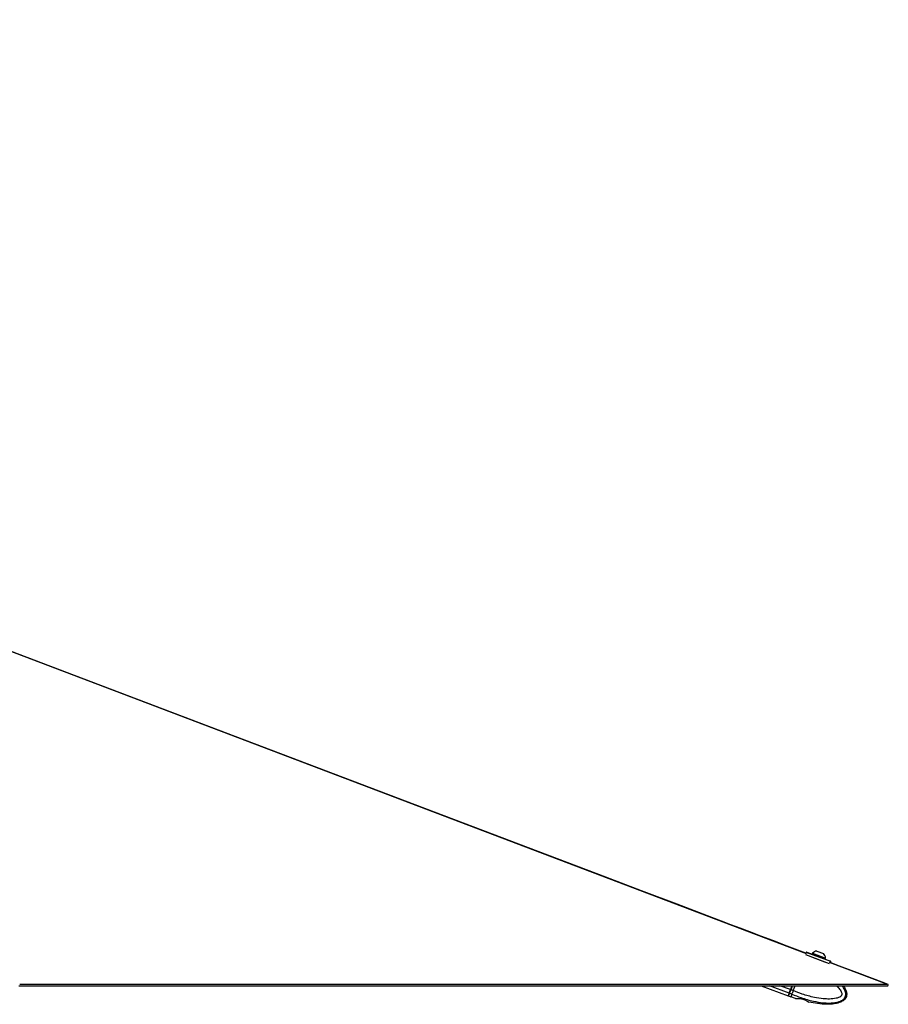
# Model space of a CAD drawing. Header units: millimetres. Extents: x 20 to 26560, y 40 to 17955.
# Tile 77 of 90: x 16696 to 17866, y 5845 to 7171. Entities that reach past the tile are written whole.
import ezdxf

# ---------------------------------------------------------------- set-up
doc = ezdxf.new("R2010")
doc.units = ezdxf.units.MM
doc.header["$LTSCALE"] = 2

msp = doc.modelspace()

# ---------------------------------------------------------------- linework, layer by layer
at = {"color": 7, "linetype": 'Continuous', "lineweight": 25}
for p, q in [((17755.24, 5915.21), (17754.77, 5913.96)), ((17755.75, 5915.44), (17787.8, 5903.49)), ((17763.38, 5914.14), (17763.11, 5913.43)), ((17763.11, 5913.43), (17780.87, 5906.8)), ((17763.38, 5914.14), (17781.13, 5907.51)), ((17769.49, 5916.92), (17778.36, 5913.61)), ((17778.36, 5913.61), (17778.39, 5913.6)), ((17786.4, 5899.74), (17754.36, 5911.69)), ((17767.19, 5911.48), (17767.09, 5911.21)), ((17776.46, 5907.72), (17776.56, 5907.98)), ((17780.87, 5906.8), (17780.92, 5906.78)), ((17780.92, 5906.78), (17781.18, 5907.5)), ((17781.13, 5907.51), (17781.18, 5907.5)), ((17787.49, 5901.53), (17788.03, 5902.97)), ((17694.54, 5870.29), (17730.77, 5856.77)), ((17732.13, 5860.43), (17730.77, 5856.77)), ((17733.86, 5865.04), (17732.13, 5860.43)), ((17732.89, 5860.14), (17735.71, 5859.09)), ((17735.81, 5870.29), (17733.86, 5865.04)), ((17734.09, 5864.95), (17734.65, 5864.74)), ((17736.03, 5870.29), (17734.14, 5865.22)), ((17735.88, 5859.02), (17734.52, 5855.37)), ((17737.6, 5863.64), (17734.65, 5864.74)), ((17735.71, 5859.09), (17735.88, 5859.02)), ((17737.61, 5863.65), (17737.6, 5863.64)), ((17737.61, 5863.65), (17740.08, 5870.29)), ((17731.33, 5856.56), (17734.52, 5855.37)), ((17740.83, 5853.15), (17734.52, 5855.37)), ((17741.27, 5853.07), (17744.51, 5853.12)), ((17747.46, 5852.88), (17753.27, 5851.27)), ((17755.83, 5850), (17758.42, 5848.34))]:
    msp.add_line(p, q, dxfattribs=at)
at = {"color": 8, "linetype": 'Continuous', "lineweight": 25}
for p, q in [((17788.03, 5902.97), (17755.24, 5915.21)), ((17762.32, 5909.15), (17779.84, 5902.61)), ((17776.56, 5907.98), (17767.19, 5911.48)), ((17863.44, 5872.24), (17786.5, 5901.47)), ((17732.13, 5860.43), (17705.7, 5870.29)), ((17733.86, 5865.04), (17719.79, 5870.29)), ((17733.08, 5862.95), (17733.24, 5862.89)), ((17733.95, 5865.29), (17734.14, 5865.22)), ((17736.08, 5870.29), (17734.09, 5864.95)), ((17734.65, 5864.74), (17736.72, 5870.29))]:
    msp.add_line(p, q, dxfattribs=at)
at = {"color": 8, "linetype": 'Continuous', "lineweight": 25, "flags": 128}
msp.add_lwpolyline([(17755.49, 5913.25), (15702.9, 6692.99), (15419.97, 6800.48), (15137.04, 6907.96), (14854.12, 7015.45), (14571.2, 7122.96), (14445.42, 7170.77)], dxfattribs=at)
at = {"color": 7, "linetype": 'Continuous', "lineweight": 25, "flags": 128}
for points in [[(17754.77, 5913.96), (17751.03, 5915.38), (17729.49, 5923.56), (17709.95, 5930.99), (17693.79, 5937.12), (17679.32, 5942.62), (17666.38, 5947.54), (17653.66, 5952.37), (17640.86, 5957.23), (17627.97, 5962.13), (17581.23, 5979.88), (17533.48, 5998.02), (17485.52, 6016.24), (17228.65, 6113.82), (16769.93, 6288.08), (15950.8, 6599.25), (14908.27, 6995.29), (14449.57, 7169.57), (14446.48, 7170.75)], [(17865.6, 5871.86), (17857.21, 5875.05), (17827.67, 5886.27), (17800.12, 5896.73), (17787.49, 5901.53)], [(16696.34, 5872.24), (16697.95, 5872.24), (16704.37, 5872.24), (16707.59, 5872.24), (16714.02, 5872.24), (16717.23, 5872.24), (16723.66, 5872.24), (16726.87, 5872.24), (16733.3, 5872.24), (16736.51, 5872.24), (16739.73, 5872.24), (16746.15, 5872.24), (16749.37, 5872.24), (16755.79, 5872.24), (16759.01, 5872.24), (16765.44, 5872.24), (16768.65, 5872.24), (16771.86, 5872.24), (16778.29, 5872.24), (16781.5, 5872.24), (16787.93, 5872.24), (16791.15, 5872.24), (16797.57, 5872.24), (16800.79, 5872.24), (16807.21, 5872.24), (16810.43, 5872.24), (16813.64, 5872.24), (16820.07, 5872.24), (16823.28, 5872.24), (16829.71, 5872.24), (16832.93, 5872.24), (16839.35, 5872.24), (16842.57, 5872.24), (16848.99, 5872.24), (16852.21, 5872.24), (16855.42, 5872.24), (16861.85, 5872.24), (16865.06, 5872.24), (16871.49, 5872.24), (16874.7, 5872.24), (16881.13, 5872.24), (16884.35, 5872.24), (16890.77, 5872.24), (16893.99, 5872.24), (16897.2, 5872.24), (16903.63, 5872.24), (16906.84, 5872.24), (16913.27, 5872.24), (16916.48, 5872.24), (16922.91, 5872.24), (16926.12, 5872.24), (16929.34, 5872.24), (16935.77, 5872.24), (16938.98, 5872.24), (16945.41, 5872.24), (16948.62, 5872.24), (16955.05, 5872.24), (16958.26, 5872.24), (16964.69, 5872.24), (16967.9, 5872.24), (16971.12, 5872.24), (16977.54, 5872.24), (16980.76, 5872.24), (16987.19, 5872.24), (16990.4, 5872.24), (16996.83, 5872.24), (17000.04, 5872.24), (17006.47, 5872.24), (17009.68, 5872.24), (17012.9, 5872.24), (17019.32, 5872.24), (17022.54, 5872.24), (17028.96, 5872.24), (17032.18, 5872.24), (17038.61, 5872.24), (17041.82, 5872.24), (17048.25, 5872.24), (17051.46, 5872.24), (17054.67, 5872.24), (17061.1, 5872.24), (17064.32, 5872.24), (17070.74, 5872.24), (17073.96, 5872.24), (17080.39, 5872.24), (17083.6, 5872.24), (17086.81, 5872.24), (17093.24, 5872.24), (17096.45, 5872.24), (17102.88, 5872.24), (17106.1, 5872.24), (17112.52, 5872.24), (17115.74, 5872.24), (17122.16, 5872.24), (17125.38, 5872.24), (17128.59, 5872.24), (17135.02, 5872.24), (17138.23, 5872.24), (17144.66, 5872.24), (17147.87, 5872.24), (17154.3, 5872.24), (17157.52, 5872.24), (17163.94, 5872.24), (17167.16, 5872.24), (17170.37, 5872.24), (17176.8, 5872.24), (17180.01, 5872.24), (17186.44, 5872.24), (17189.65, 5872.24), (17196.08, 5872.24), (17199.29, 5872.24), (17205.72, 5872.24), (17208.94, 5872.24), (17212.15, 5872.24), (17218.58, 5872.24), (17221.79, 5872.24), (17228.22, 5872.24), (17231.43, 5872.24), (17237.86, 5872.24), (17241.07, 5872.24), (17244.29, 5872.24), (17250.72, 5872.24), (17253.93, 5872.24), (17260.36, 5872.24), (17263.57, 5872.24), (17270, 5872.24), (17273.21, 5872.24), (17279.64, 5872.24), (17282.85, 5872.24), (17286.07, 5872.24), (17292.49, 5872.24), (17295.71, 5872.24), (17302.14, 5872.24), (17305.35, 5872.24), (17311.78, 5872.24), (17314.99, 5872.24), (17321.42, 5872.24), (17324.63, 5872.24), (17327.85, 5872.24), (17334.27, 5872.24), (17337.49, 5872.24), (17343.92, 5872.24), (17347.13, 5872.24), (17353.56, 5872.24), (17356.77, 5872.24), (17363.2, 5872.24), (17366.41, 5872.24), (17369.63, 5872.24), (17376.05, 5872.24), (17379.27, 5872.24), (17385.69, 5872.24), (17388.91, 5872.24), (17395.34, 5872.24), (17398.55, 5872.24), (17401.76, 5872.24), (17408.19, 5872.24), (17411.4, 5872.24), (17417.83, 5872.24), (17421.05, 5872.24), (17427.47, 5872.24), (17430.69, 5872.24), (17437.12, 5872.24), (17440.33, 5872.24), (17443.54, 5872.24), (17449.97, 5872.24), (17453.18, 5872.24), (17459.61, 5872.24), (17462.83, 5872.24), (17469.25, 5872.24), (17472.47, 5872.24), (17478.89, 5872.24), (17482.11, 5872.24), (17485.32, 5872.24), (17491.75, 5872.24), (17494.96, 5872.24), (17501.39, 5872.24), (17504.61, 5872.24), (17511.03, 5872.24), (17514.25, 5872.24), (17520.67, 5872.24), (17523.89, 5872.24), (17527.1, 5872.24), (17533.53, 5872.24), (17536.74, 5872.24), (17543.17, 5872.24), (17546.38, 5872.24), (17552.81, 5872.24), (17556.03, 5872.24), (17559.24, 5872.24), (17565.67, 5872.24), (17568.88, 5872.24), (17575.31, 5872.24), (17578.52, 5872.24), (17584.95, 5872.24), (17588.16, 5872.24), (17594.59, 5872.24), (17597.81, 5872.24), (17601.02, 5872.24), (17607.45, 5872.24), (17610.66, 5872.24), (17617.09, 5872.24), (17620.3, 5872.24), (17626.73, 5872.24), (17629.94, 5872.24), (17636.37, 5872.24), (17639.58, 5872.24), (17642.8, 5872.24), (17649.23, 5872.24), (17652.44, 5872.24), (17658.87, 5872.24), (17662.08, 5872.24), (17668.51, 5872.24), (17671.72, 5872.24), (17678.15, 5872.24), (17681.36, 5872.24), (17684.58, 5872.24), (17691.01, 5872.24), (17694.22, 5872.24), (17700.65, 5872.24), (17703.86, 5872.24), (17710.29, 5872.24), (17713.5, 5872.24), (17716.72, 5872.24), (17723.14, 5872.24), (17726.36, 5872.24), (17732.79, 5872.24), (17736, 5872.24), (17742.43, 5872.24), (17745.64, 5872.24), (17752.07, 5872.24), (17755.28, 5872.24), (17758.5, 5872.24), (17764.92, 5872.24), (17768.14, 5872.24), (17774.57, 5872.24), (17777.78, 5872.24), (17784.21, 5872.24), (17787.42, 5872.24), (17793.85, 5872.24), (17797.06, 5872.24), (17800.28, 5872.24), (17806.7, 5872.24), (17809.92, 5872.24), (17816.34, 5872.24), (17819.56, 5872.24), (17825.99, 5872.24), (17829.2, 5872.24), (17835.63, 5872.24), (17838.84, 5872.24), (17842.06, 5872.24), (17848.48, 5872.24), (17851.7, 5872.24), (17857.57, 5872.24), (17863.44, 5872.24)], [(16695.08, 5870.29), (16698.29, 5870.29), (16704.72, 5870.29), (16707.93, 5870.29), (16711.15, 5870.29), (16717.57, 5870.29), (16720.79, 5870.29), (16727.21, 5870.29), (16730.43, 5870.29), (16736.86, 5870.29), (16740.07, 5870.29), (16746.5, 5870.29), (16749.71, 5870.29), (16752.92, 5870.29), (16759.35, 5870.29), (16762.57, 5870.29), (16768.99, 5870.29), (16772.21, 5870.29), (16778.63, 5870.29), (16781.85, 5870.29), (16785.06, 5870.29), (16791.49, 5870.29), (16794.7, 5870.29), (16801.13, 5870.29), (16804.34, 5870.29), (16810.77, 5870.29), (16813.99, 5870.29), (16820.41, 5870.29), (16823.63, 5870.29), (16826.84, 5870.29), (16833.27, 5870.29), (16836.48, 5870.29), (16842.91, 5870.29), (16846.12, 5870.29), (16852.55, 5870.29), (16855.76, 5870.29), (16862.19, 5870.29), (16865.41, 5870.29), (16868.62, 5870.29), (16875.05, 5870.29), (16878.26, 5870.29), (16884.69, 5870.29), (16887.9, 5870.29), (16894.33, 5870.29), (16897.54, 5870.29), (16903.97, 5870.29), (16907.18, 5870.29), (16910.4, 5870.29), (16916.83, 5870.29), (16920.04, 5870.29), (16926.47, 5870.29), (16929.68, 5870.29), (16936.11, 5870.29), (16939.32, 5870.29), (16942.54, 5870.29), (16948.96, 5870.29), (16952.18, 5870.29), (16958.61, 5870.29), (16961.82, 5870.29), (16968.25, 5870.29), (16971.46, 5870.29), (16977.89, 5870.29), (16981.1, 5870.29), (16984.32, 5870.29), (16990.74, 5870.29), (16993.96, 5870.29), (17000.38, 5870.29), (17003.6, 5870.29), (17010.03, 5870.29), (17013.24, 5870.29), (17019.67, 5870.29), (17022.88, 5870.29), (17026.09, 5870.29), (17032.52, 5870.29), (17035.74, 5870.29), (17042.16, 5870.29), (17045.38, 5870.29), (17051.8, 5870.29), (17055.02, 5870.29), (17061.45, 5870.29), (17064.66, 5870.29), (17067.87, 5870.29), (17074.3, 5870.29), (17077.51, 5870.29), (17083.94, 5870.29), (17087.16, 5870.29), (17093.58, 5870.29), (17096.8, 5870.29), (17100.01, 5870.29), (17106.44, 5870.29), (17109.65, 5870.29), (17116.08, 5870.29), (17119.29, 5870.29), (17125.72, 5870.29), (17128.93, 5870.29), (17135.36, 5870.29), (17138.58, 5870.29), (17141.79, 5870.29), (17148.22, 5870.29), (17151.43, 5870.29), (17157.86, 5870.29), (17161.07, 5870.29), (17167.5, 5870.29), (17170.71, 5870.29), (17177.14, 5870.29), (17180.36, 5870.29), (17183.57, 5870.29), (17190, 5870.29), (17193.21, 5870.29), (17199.64, 5870.29), (17202.85, 5870.29), (17209.28, 5870.29), (17212.49, 5870.29), (17218.92, 5870.29), (17222.13, 5870.29), (17225.35, 5870.29), (17231.78, 5870.29), (17234.99, 5870.29), (17241.42, 5870.29), (17244.63, 5870.29), (17251.06, 5870.29), (17254.27, 5870.29), (17257.49, 5870.29), (17263.91, 5870.29), (17267.13, 5870.29), (17273.56, 5870.29), (17276.77, 5870.29), (17283.2, 5870.29), (17286.41, 5870.29), (17292.84, 5870.29), (17296.05, 5870.29), (17299.27, 5870.29), (17305.69, 5870.29), (17308.91, 5870.29), (17315.33, 5870.29), (17318.55, 5870.29), (17324.98, 5870.29), (17328.19, 5870.29), (17334.62, 5870.29), (17337.83, 5870.29), (17341.04, 5870.29), (17347.47, 5870.29), (17350.69, 5870.29), (17357.11, 5870.29), (17360.33, 5870.29), (17366.76, 5870.29), (17369.97, 5870.29), (17376.4, 5870.29), (17379.61, 5870.29), (17382.82, 5870.29), (17389.25, 5870.29), (17392.47, 5870.29), (17398.89, 5870.29), (17402.11, 5870.29), (17408.53, 5870.29), (17411.75, 5870.29), (17414.96, 5870.29), (17421.39, 5870.29), (17424.6, 5870.29), (17431.03, 5870.29), (17434.24, 5870.29), (17440.67, 5870.29), (17443.89, 5870.29), (17450.31, 5870.29), (17453.53, 5870.29), (17456.74, 5870.29), (17463.17, 5870.29), (17466.38, 5870.29), (17472.81, 5870.29), (17476.02, 5870.29), (17482.45, 5870.29), (17485.67, 5870.29), (17492.09, 5870.29), (17495.31, 5870.29), (17498.52, 5870.29), (17504.95, 5870.29), (17508.16, 5870.29), (17514.59, 5870.29), (17517.8, 5870.29), (17524.23, 5870.29), (17527.44, 5870.29), (17533.87, 5870.29), (17537.09, 5870.29), (17540.3, 5870.29), (17546.73, 5870.29), (17549.94, 5870.29), (17556.37, 5870.29), (17559.58, 5870.29), (17566.01, 5870.29), (17569.22, 5870.29), (17572.44, 5870.29), (17578.87, 5870.29), (17582.08, 5870.29), (17588.51, 5870.29), (17591.72, 5870.29), (17598.15, 5870.29), (17601.36, 5870.29), (17607.79, 5870.29), (17611, 5870.29), (17614.22, 5870.29), (17620.65, 5870.29), (17623.86, 5870.29), (17630.29, 5870.29), (17633.5, 5870.29), (17639.93, 5870.29), (17643.14, 5870.29), (17649.57, 5870.29), (17652.78, 5870.29), (17656, 5870.29), (17662.43, 5870.29), (17665.64, 5870.29), (17672.07, 5870.29), (17675.28, 5870.29), (17681.71, 5870.29), (17684.92, 5870.29), (17691.35, 5870.29), (17694.56, 5870.29), (17697.78, 5870.29), (17704.2, 5870.29), (17707.42, 5870.29), (17713.85, 5870.29), (17717.06, 5870.29), (17723.49, 5870.29), (17726.7, 5870.29), (17733.13, 5870.29), (17736.34, 5870.29), (17739.56, 5870.29), (17745.98, 5870.29), (17749.2, 5870.29), (17755.63, 5870.29), (17758.84, 5870.29), (17765.27, 5870.29), (17768.48, 5870.29), (17771.69, 5870.29), (17778.12, 5870.29), (17781.34, 5870.29), (17787.76, 5870.29), (17790.98, 5870.29), (17797.41, 5870.29), (17800.62, 5870.29), (17807.05, 5870.29), (17810.26, 5870.29), (17813.47, 5870.29), (17819.9, 5870.29), (17823.12, 5870.29), (17829.54, 5870.29), (17832.76, 5870.29), (17839.19, 5870.29), (17842.4, 5870.29), (17848.83, 5870.29), (17852.04, 5870.29), (17855.25, 5870.29), (17860.11, 5870.29), (17864.96, 5870.29)], [(17864.96, 5870.29), (17865.28, 5871.07), (17865.6, 5871.86)]]:
    msp.add_lwpolyline(points, dxfattribs=at)
at = {"color": 7, "linetype": 'Continuous', "lineweight": 25}
for centre, radius, start, end in [((17755.62, 5915.07), 0.4, 69.5401, 159.5401), ((17770.61, 5906.35), 10.63, 96.08097, 132.87848), ((17766.82, 5911.62), 0.4, 339.5401, 69.5401), ((17770.61, 5906.35), 10.63, 6.20172, 42.99923), ((17776.93, 5907.84), 0.4, 69.5401, 159.5401), ((17787.66, 5903.11), 0.4, 339.5401, 69.5401), ((17733.05, 5860.68), 0.561, 166.38303, 253.94046)]:
    msp.add_arc(centre, radius, start, end, dxfattribs=at)
for centre, major_axis, ratio, start_param, end_param in [((17738.37, 5877.15), (7.39, 19.82), 0.0174551, 3.2216958, 3.7498382), ((17738.94, 5876.94), (7.6, 20.38), 0.0169735, 3.1415927, 3.7498382), ((17738.37, 5877.15), (6.38, 17.1), 0.0174551, 3.1415927, 3.7328159), ((17734, 5864.98), (1.89, 5.06), 0.0174551, 3.7498382, 4.712389), ((17734.56, 5864.77), (2.1, 5.62), 0.0157096, 3.7498382, 4.712389), ((17734.09, 5865.23), (1.05, 2.81), 0.0174551, 3.7328159, 4.712389)]:
    msp.add_ellipse(centre, major_axis=major_axis, ratio=ratio, start_param=start_param, end_param=end_param, dxfattribs=at)
at = {"color": 8, "linetype": 'Continuous', "lineweight": 25}
msp.add_ellipse((17738.37, 5877.15), major_axis=(7.39, 19.82), ratio=0.0174551, start_param=3.1410975, end_param=3.2216958, dxfattribs=at)
at = {"color": 7, "linetype": 'Continuous', "lineweight": 25}
for points, knots in [([(17865.6, 5871.86), (17865.12, 5872.01), (17864.43, 5872.22), (17863.67, 5872.24), (17863.44, 5872.24)], [0, 0, 0, 0, 0.7007231, 1, 1, 1, 1]), ([(17732.51, 5860.83), (17732.38, 5860.5), (17732, 5859.56), (17731.53, 5858.43), (17731.22, 5857.76), (17731.17, 5857.65), (17731.17, 5857.65)], [0, 0, 0, 0, 0.2047419, 0.5940403, 0.9815025, 1, 1, 1, 1]), ([(17737.6, 5863.64), (17737.35, 5863.01), (17736.85, 5861.76), (17736.2, 5860.21), (17735.85, 5859.41), (17735.72, 5859.11), (17735.71, 5859.09)], [0, 0, 0, 0, 0.35029497, 0.700583, 0.98592665, 1, 1, 1, 1]), ([(17805.04, 5870.29), (17805.99, 5868.92), (17807.79, 5866.34), (17809.44, 5861.98), (17809.82, 5857.85), (17808.71, 5854.24), (17806.36, 5851.11), (17802.84, 5848.74), (17798.61, 5847.1), (17793.86, 5845.97), (17788.46, 5845.34), (17780.44, 5845.15), (17770.49, 5845.93), (17762.67, 5847.45), (17758.84, 5848.19)], [0, 0, 0, 0, 0.0712899, 0.1345292, 0.1983319, 0.2458269, 0.2932585, 0.3633709, 0.4249069, 0.4879294, 0.5724561, 0.6578564, 0.8323642, 1, 1, 1, 1]), ([(17730.98, 5857.33), (17730.96, 5857.27), (17730.93, 5857.14), (17730.96, 5856.93), (17731.06, 5856.75), (17731.19, 5856.63), (17731.29, 5856.58), (17731.33, 5856.56)], [0, 0, 0, 0, 0.2146538, 0.4293071, 0.6439758, 0.8586748, 1, 1, 1, 1]), ([(17731.17, 5857.65), (17731.12, 5857.56), (17731.07, 5857.47), (17731.09, 5857.51), (17731.09, 5857.51)], [0, 0, 0, 0, 0.9441372, 1, 1, 1, 1]), ([(17740.83, 5853.15), (17740.86, 5853.14), (17740.91, 5853.13), (17741.18, 5853.08), (17741.27, 5853.07)], [0, 0, 0, 0, 0.6350635, 1, 1, 1, 1]), ([(17744.51, 5853.12), (17744.76, 5853.16), (17745.27, 5853.23), (17746.34, 5853.16), (17747.09, 5852.97), (17747.46, 5852.88)], [0, 0, 0, 0, 0.3389257, 0.6783333, 1, 1, 1, 1]), ([(17753.27, 5851.27), (17753.6, 5851.18), (17754.27, 5850.98), (17755.11, 5850.56), (17755.6, 5850.23), (17755.79, 5850.05), (17755.83, 5850)], [0, 0, 0, 0, 0.2990505, 0.5979905, 0.9014906, 1, 1, 1, 1]), ([(17758.42, 5848.34), (17758.57, 5848.29), (17758.8, 5848.2), (17758.83, 5848.19), (17758.84, 5848.19)], [0, 0, 0, 0, 0.6435761, 1, 1, 1, 1])]:
    msp.add_open_spline(points, degree=3, knots=knots, dxfattribs=at)
at = {"color": 8, "linetype": 'Continuous', "lineweight": 25}
for points, knots in [([(17735.88, 5859.02), (17735.88, 5859.02), (17739.84, 5857.28), (17749.32, 5853.54), (17763.16, 5849.53), (17776.1, 5847.33), (17786.64, 5846.72), (17794.47, 5847.37), (17800.71, 5849.15), (17804.48, 5851.13), (17806.71, 5853.48), (17807.95, 5855.68), (17808.59, 5858.27), (17808.14, 5862.18), (17806.36, 5866.36), (17804.3, 5869), (17803.29, 5870.29)], [0, 0, 0, 0, 0.0000013, 0.1404116, 0.3301103, 0.4662859, 0.5649377, 0.6720419, 0.7184571, 0.7746144, 0.8074186, 0.8216777, 0.8557257, 0.8917127, 0.9470842, 1, 1, 1, 1]), ([(17796, 5870.29), (17796.79, 5869.5), (17798.88, 5867.44), (17801.34, 5864.09), (17802.86, 5860.82), (17803.18, 5858.68), (17802.93, 5857.59), (17802.43, 5856.72), (17801.14, 5855.44), (17798.61, 5854.19), (17793.56, 5852.75), (17786.59, 5852.17), (17776.81, 5852.66), (17764.45, 5854.67), (17750.91, 5858.36), (17741.63, 5862.05), (17737.61, 5863.65)], [0, 0, 0, 0, 0.0400985, 0.1056153, 0.1485992, 0.1686971, 0.1821292, 0.1877682, 0.2046543, 0.246362, 0.2878064, 0.3935772, 0.495867, 0.6403213, 0.8440352, 1, 1, 1, 1])]:
    msp.add_open_spline(points, degree=3, knots=knots, dxfattribs=at)

doc.saveas('drawing.dxf')
